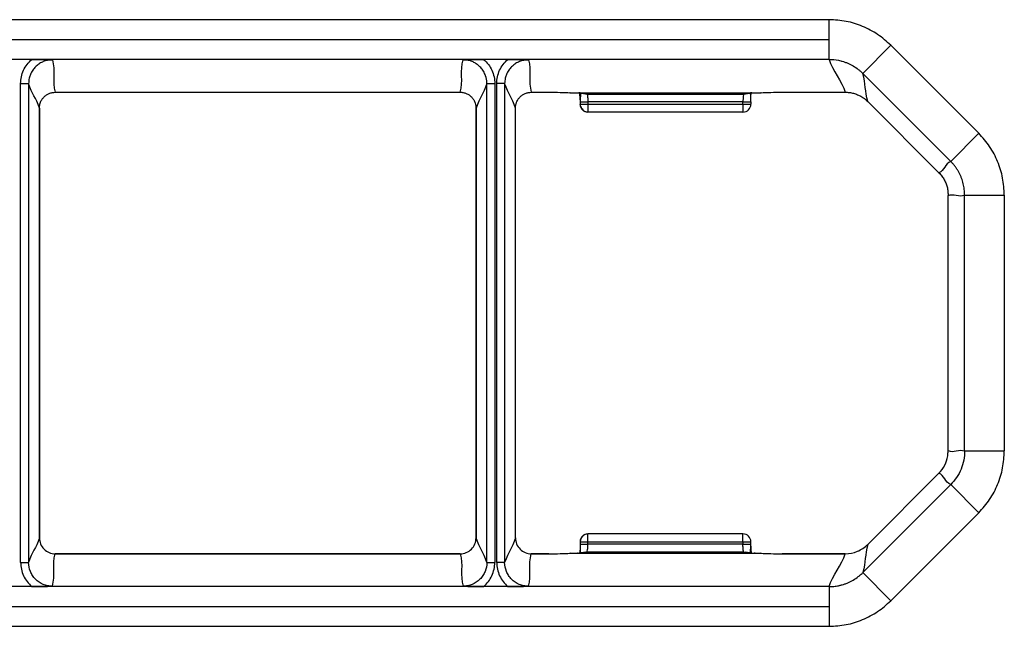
# Model space of a CAD drawing. Header units: millimetres. Extents: x -724 to 2234, y 427 to 799.
# Tile 6 of 8: x 233 to 295, y 761 to 799. Entities that reach past the tile are written whole.
import ezdxf

# ---------------------------------------------------------------- set-up
doc = ezdxf.new("R2010")
doc.units = ezdxf.units.MM

# ---------------------------------------------------------------- blocks, each defined once
blk = doc.blocks.new('Drawing View1')
at = {"color": 7, "linetype": 'Continuous', "lineweight": 25}
for p, q in [((-9.429, 31.037), (-111.442, 31.037)), ((-9.429, 29.787), (-9.429, 31.037)), ((-111.442, 29.787), (-9.429, 29.787)), ((-9.429, 28.539), (-9.429, 29.787)), ((-7.308, 27.658), (-5.541, 29.426)), ((-5.541, 29.426), (0, 23.886)), ((-59.669, 28.539), (-61.202, 28.539)), ((-31.202, 28.539), (-59.669, 28.539)), ((-29.669, 28.539), (-31.202, 28.539)), ((-9.429, 28.539), (-29.669, 28.539)), ((-1.768, 22.118), (-7.306, 27.656)), ((-60.375, -3.127), (-60.375, 27.013)), ((-60.375, 27.013), (-59.875, 27.013)), ((-59.875, 27.013), (-59.875, -3.127)), ((-30.996, 27.013), (-30.496, 27.013)), ((-30.996, -3.127), (-30.996, 27.013)), ((-30.496, 27.013), (-30.496, -3.127)), ((-30.375, -3.127), (-30.375, 27.013)), ((-29.875, 27.013), (-30.375, 27.013)), ((-29.875, 27.013), (-29.875, -3.127)), ((-58.195, 26.47), (-32.676, 26.47)), ((-58.195, 26.47), (-32.676, 26.47)), ((-58.195, 26.47), (-58.195, 26.47)), ((-32.676, 26.47), (-32.676, 26.47)), ((-28.195, 26.47), (-27.098, 26.47)), ((-28.195, 26.47), (-27.098, 26.47)), ((-28.195, 26.47), (-28.195, 26.47)), ((-27.098, 26.47), (-27.098, 26.47)), ((-25.746, 26.443), (-13.735, 26.443)), ((-25.191, 26.437), (-24.766, 26.366)), ((-25.111, 26.431), (-25.191, 26.437)), ((-25.111, 26.431), (-24.685, 26.36)), ((-24.766, 26.366), (-24.685, 26.36)), ((-24.685, 26.36), (-14.806, 26.36)), ((-14.806, 26.36), (-14.381, 26.431)), ((-14.806, 26.36), (-14.724, 26.367)), ((-14.724, 26.367), (-14.298, 26.437)), ((-14.299, 26.437), (-14.381, 26.431)), ((-12.383, 26.47), (-8.408, 26.47)), ((-12.383, 26.47), (-8.408, 26.47)), ((-12.383, 26.47), (-12.383, 26.47)), ((-8.408, 26.47), (-8.408, 26.47)), ((-59.194, -1.583), (-59.194, 25.469)), ((-59.194, 25.469), (-59.194, 25.469)), ((-59.194, 25.469), (-59.194, -1.583)), ((-31.677, 25.469), (-31.677, -1.583)), ((-31.677, 25.469), (-31.677, 25.469)), ((-31.677, -1.583), (-31.677, 25.469)), ((-29.194, -1.583), (-29.194, 25.469)), ((-25.124, 25.86), (-25.124, 25.718)), ((-25.124, 25.86), (-24.634, 25.86)), ((-25.124, 25.718), (-24.634, 25.718)), ((-14.858, 25.86), (-24.634, 25.86)), ((-24.634, 25.86), (-24.634, 25.718)), ((-24.634, 25.718), (-14.858, 25.718)), ((-14.858, 25.86), (-14.358, 25.86)), ((-14.858, 25.718), (-14.858, 25.86)), ((-14.858, 25.718), (-14.358, 25.718)), ((-14.858, 25.718), (-14.858, 25.218)), ((-14.358, 25.86), (-14.358, 25.718)), ((-6.993, 25.883), (-2.508, 21.398)), ((-6.993, 25.883), (-2.508, 21.398)), ((-6.993, 25.883), (-6.993, 25.883)), ((-14.858, 25.218), (-24.634, 25.218)), ((-1.767, 22.119), (0, 23.886)), ((-2.508, 21.398), (-2.508, 21.398)), ((-1.936, 3.907), (-1.936, 19.979)), ((-0.89, 3.887), (-0.89, 19.998)), ((-0.89, 19.998), (-0.888, 19.998)), ((-0.888, 19.998), (1.61, 19.998)), ((1.61, 19.998), (1.61, 3.887)), ((-0.888, 3.887), (1.61, 3.887)), ((-2.508, 2.488), (-6.993, -1.998)), ((-6.993, -1.998), (-2.508, 2.487)), ((-2.508, 2.487), (-2.508, 2.488)), ((-1.768, 1.768), (-7.306, -3.771)), ((-1.768, 1.768), (-1.767, 1.767)), ((-1.767, 1.767), (0, 0)), ((-5.541, -5.541), (0, 0)), ((-59.194, -1.583), (-59.194, -1.583)), ((-31.677, -1.583), (-31.677, -1.583)), ((-25.124, -1.832), (-25.124, -1.974)), ((-25.124, -1.832), (-24.634, -1.832)), ((-24.634, -1.35), (-24.634, -1.332)), ((-14.858, -1.332), (-24.634, -1.332)), ((-24.634, -1.974), (-24.634, -1.832)), ((-24.634, -1.832), (-14.858, -1.832)), ((-14.858, -1.832), (-14.858, -1.332)), ((-14.858, -1.832), (-14.858, -1.974)), ((-14.858, -1.832), (-14.358, -1.832)), ((-14.358, -1.974), (-14.358, -1.832)), ((-24.766, -2.481), (-25.191, -2.552)), ((-25.124, -1.974), (-24.634, -1.974)), ((-25.111, -2.545), (-24.685, -2.474)), ((-24.766, -2.481), (-24.685, -2.474)), ((-24.685, -2.474), (-14.806, -2.474)), ((-14.858, -1.974), (-24.634, -1.974)), ((-14.858, -1.974), (-14.358, -1.974)), ((-14.806, -2.474), (-14.381, -2.545)), ((-14.806, -2.474), (-14.724, -2.481)), ((-14.298, -2.552), (-14.724, -2.481)), ((-6.993, -1.998), (-6.993, -1.998)), ((-32.676, -2.584), (-58.195, -2.584)), ((-58.195, -2.585), (-58.195, -2.584)), ((-58.195, -2.585), (-32.676, -2.585)), ((-32.676, -2.585), (-32.676, -2.584)), ((-27.098, -2.584), (-28.195, -2.584)), ((-28.195, -2.584), (-28.195, -2.585)), ((-28.195, -2.585), (-27.098, -2.585)), ((-27.098, -2.584), (-27.098, -2.585)), ((-25.746, -2.557), (-13.735, -2.557)), ((-25.255, -2.551), (-25.292, -2.551)), ((-25.111, -2.545), (-25.19, -2.552)), ((-14.298, -2.552), (-14.381, -2.545)), ((-14.099, -2.553), (-14.162, -2.552)), ((-8.408, -2.584), (-12.383, -2.584)), ((-12.383, -2.585), (-12.383, -2.584)), ((-12.383, -2.585), (-8.408, -2.585)), ((-8.408, -2.585), (-8.408, -2.584)), ((-60.375, -3.127), (-59.875, -3.127)), ((-30.996, -3.127), (-30.496, -3.127)), ((-29.875, -3.127), (-30.375, -3.127)), ((-7.308, -3.773), (-5.541, -5.541)), ((-59.669, -4.654), (-61.202, -4.654)), ((-31.202, -4.654), (-59.669, -4.654)), ((-29.669, -4.654), (-31.202, -4.654)), ((-9.429, -4.654), (-29.669, -4.654)), ((-9.429, -4.654), (-9.429, -5.902)), ((-111.442, -5.902), (-9.429, -5.902)), ((-9.429, -5.902), (-9.429, -7.152)), ((-111.442, -7.152), (-9.429, -7.152))]:
    blk.add_line(p, q, dxfattribs=at)
for centre, radius, start, end in [((-24.632, 25.708), 0.49, 180.06243, 269.87863), ((-14.858, 25.718), 0.5, 270, 0), ((-24.632, -1.823), 0.49, 90.12137, 179.93757), ((-14.858, -1.832), 0.5, 0, 90)]:
    blk.add_arc(centre, radius, start, end, dxfattribs=at)
for points, knots in [([(-5.541, 29.426), (-5.809, 29.666), (-6.346, 30.146), (-7.31, 30.645), (-8.346, 30.976), (-9.067, 31.017), (-9.429, 31.037)], [0, 0, 0, 0, 0.249397, 0.499578, 0.748601, 1, 1, 1, 1]), ([(-60.375, 27.013), (-60.375, 27.159), (-60.359, 27.302), (-60.298, 27.583), (-60.251, 27.722), (-60.07, 28.115), (-59.891, 28.35), (-59.669, 28.539)], [0, 0, 0, 0, 0.25, 0.25, 0.5, 0.5, 1, 1, 1, 1]), ([(-58.377, 28.514), (-58.419, 28.513), (-58.504, 28.511), (-58.632, 28.494), (-58.76, 28.466), (-58.886, 28.427), (-59.009, 28.377), (-59.127, 28.315), (-59.238, 28.244), (-59.343, 28.164), (-59.476, 28.041), (-59.629, 27.855), (-59.759, 27.612), (-59.854, 27.328), (-59.867, 27.131), (-59.875, 27.013)], [0, 0, 0, 0, 0.053819, 0.108588, 0.164112, 0.220179, 0.276562, 0.333027, 0.389338, 0.445261, 0.500572, 0.620081, 0.750199, 0.849534, 1, 1, 1, 1]), ([(-59.669, 28.539), (-59.635, 28.539), (-59.564, 28.539), (-59.457, 28.538), (-59.346, 28.537), (-59.232, 28.535), (-59.113, 28.533), (-58.983, 28.531), (-58.837, 28.527), (-58.689, 28.523), (-58.534, 28.519), (-58.434, 28.516), (-58.377, 28.514)], [0, 0, 0, 0, 0.074101, 0.151427, 0.232416, 0.317448, 0.406854, 0.500918, 0.61917, 0.750327, 0.859382, 1, 1, 1, 1]), ([(-32.494, 28.514), (-32.438, 28.516), (-32.338, 28.519), (-32.183, 28.523), (-32.035, 28.527), (-31.87, 28.531), (-31.702, 28.535), (-31.528, 28.537), (-31.362, 28.539), (-31.254, 28.539), (-31.202, 28.539)], [0, 0, 0, 0, 0.139996, 0.24926, 0.379961, 0.498358, 0.63783, 0.767164, 0.88744, 1, 1, 1, 1]), ([(-30.996, 27.013), (-30.997, 27.056), (-30.999, 27.139), (-31.014, 27.257), (-31.035, 27.36), (-31.06, 27.45), (-31.085, 27.524), (-31.139, 27.663), (-31.242, 27.855), (-31.418, 28.068), (-31.609, 28.233), (-31.813, 28.357), (-32.033, 28.448), (-32.263, 28.504), (-32.418, 28.511), (-32.494, 28.514)], [0, 0, 0, 0, 0.055122, 0.10558, 0.150758, 0.190159, 0.223398, 0.250189, 0.380283, 0.499806, 0.599735, 0.701063, 0.802435, 0.902497, 1, 1, 1, 1]), ([(-31.202, 28.539), (-30.98, 28.35), (-30.802, 28.115), (-30.62, 27.722), (-30.573, 27.583), (-30.512, 27.302), (-30.496, 27.159), (-30.496, 27.013)], [0, 0, 0, 0, 0.5, 0.5, 0.75, 0.75, 1, 1, 1, 1]), ([(-30.375, 27.013), (-30.375, 27.159), (-30.359, 27.302), (-30.298, 27.583), (-30.251, 27.722), (-30.07, 28.115), (-29.891, 28.35), (-29.669, 28.539)], [0, 0, 0, 0, 0.25, 0.25, 0.5, 0.5, 1, 1, 1, 1]), ([(-28.377, 28.514), (-28.419, 28.513), (-28.504, 28.511), (-28.632, 28.494), (-28.76, 28.466), (-28.886, 28.427), (-29.009, 28.377), (-29.127, 28.315), (-29.238, 28.244), (-29.343, 28.164), (-29.476, 28.041), (-29.629, 27.855), (-29.759, 27.612), (-29.854, 27.328), (-29.867, 27.131), (-29.875, 27.013)], [0, 0, 0, 0, 0.053819, 0.108588, 0.164113, 0.220179, 0.276562, 0.333028, 0.389338, 0.445261, 0.500572, 0.620081, 0.750199, 0.849532, 1, 1, 1, 1]), ([(-29.669, 28.539), (-29.635, 28.539), (-29.564, 28.539), (-29.457, 28.538), (-29.346, 28.537), (-29.232, 28.535), (-29.113, 28.533), (-28.983, 28.531), (-28.837, 28.527), (-28.689, 28.523), (-28.534, 28.519), (-28.434, 28.516), (-28.377, 28.514)], [0, 0, 0, 0, 0.074101, 0.151427, 0.232416, 0.317448, 0.406854, 0.500918, 0.61917, 0.750327, 0.859382, 1, 1, 1, 1]), ([(-8.841, 28.481), (-8.794, 28.471), (-8.714, 28.454), (-8.636, 28.432), (-8.603, 28.423)], [0, 0, 0, 0, 0.583867, 1, 1, 1, 1]), ([(-8.603, 28.423), (-8.549, 28.406), (-8.429, 28.369), (-8.252, 28.3), (-8.074, 28.216), (-7.853, 28.095), (-7.642, 27.952), (-7.463, 27.804), (-7.369, 27.718), (-7.324, 27.673), (-7.308, 27.658)], [0, 0, 0, 0, 0.110453, 0.249904, 0.374395, 0.498668, 0.74841, 0.874179, 0.957991, 1, 1, 1, 1]), ([(-59.194, 25.469), (-59.193, 25.503), (-59.192, 25.568), (-59.178, 25.659), (-59.159, 25.736), (-59.139, 25.799), (-59.101, 25.9), (-59.03, 26.031), (-58.905, 26.183), (-58.754, 26.308), (-58.578, 26.401), (-58.389, 26.46), (-58.259, 26.467), (-58.195, 26.47)], [0, 0, 0, 0, 0.0655415, 0.1242699, 0.1751935, 0.217556, 0.2508153, 0.3808539, 0.500399, 0.6254791, 0.7521757, 0.8778511, 1, 1, 1, 1]), ([(-32.676, 26.47), (-32.644, 26.469), (-32.58, 26.468), (-32.484, 26.453), (-32.389, 26.43), (-32.295, 26.397), (-32.205, 26.354), (-32.119, 26.303), (-32.04, 26.244), (-31.945, 26.157), (-31.841, 26.031), (-31.754, 25.868), (-31.691, 25.679), (-31.682, 25.548), (-31.677, 25.469)], [0, 0, 0, 0, 0.060589, 0.122354, 0.185015, 0.248264, 0.311776, 0.375214, 0.438245, 0.500549, 0.620076, 0.750186, 0.849862, 1, 1, 1, 1]), ([(-29.194, 25.469), (-29.193, 25.503), (-29.192, 25.568), (-29.178, 25.658), (-29.159, 25.736), (-29.139, 25.799), (-29.101, 25.899), (-29.031, 26.031), (-28.905, 26.183), (-28.754, 26.307), (-28.578, 26.401), (-28.389, 26.46), (-28.259, 26.467), (-28.195, 26.47)], [0, 0, 0, 0, 0.06541, 0.124013, 0.17482, 0.217077, 0.250246, 0.380357, 0.499942, 0.625143, 0.75196, 0.87775, 1, 1, 1, 1]), ([(-27.098, 26.47), (-26.856, 26.47), (-26.606, 26.468), (-26.139, 26.458), (-25.924, 26.451), (-25.746, 26.443)], [0, 0, 0, 0, 0.5, 0.5, 1, 1, 1, 1]), ([(-25.778, 26.443), (-25.68, 26.442), (-25.528, 26.441), (-25.433, 26.439), (-25.4, 26.439)], [0, 0, 0, 0, 0.64253, 1, 1, 1, 1]), ([(-25.746, 26.443), (-25.751, 26.443), (-25.762, 26.443), (-25.766, 26.443), (-25.768, 26.443)], [0, 0, 0, 0, 0.532827, 1, 1, 1, 1]), ([(-25.768, 26.443), (-25.579, 26.441), (-25.416, 26.439), (-25.188, 26.435), (-25.124, 26.433), (-25.111, 26.431)], [0, 0, 0, 0, 0.5, 0.5, 1, 1, 1, 1]), ([(-25.125, 25.991), (-25.125, 26.088), (-25.126, 26.254), (-25.132, 26.376), (-25.134, 26.428)], [0, 0, 0, 0, 0.579972, 1, 1, 1, 1]), ([(-25.075, 26.418), (-25.076, 26.416), (-25.09, 26.398), (-25.1, 26.302), (-25.112, 26.119), (-25.116, 25.951), (-25.118, 25.86)], [0, 0, 0, 0, 0.033326, 0.30229, 0.622734, 1, 1, 1, 1]), ([(-24.685, 26.36), (-24.683, 26.359), (-24.678, 26.356), (-24.672, 26.342), (-24.666, 26.321), (-24.661, 26.297), (-24.656, 26.269), (-24.652, 26.241), (-24.647, 26.191), (-24.64, 26.109), (-24.635, 25.987), (-24.634, 25.902), (-24.634, 25.86)], [0, 0, 0, 0, 0.090818, 0.175243, 0.253272, 0.324904, 0.39014, 0.448979, 0.501421, 0.673738, 0.839899, 1, 1, 1, 1]), ([(-14.806, 26.36), (-14.819, 26.359), (-14.833, 26.304), (-14.852, 26.119), (-14.858, 25.99), (-14.858, 25.86)], [0, 0, 0, 0, 0.5, 0.5, 1, 1, 1, 1]), ([(-14.364, 25.86), (-14.364, 25.931), (-14.364, 26.068), (-14.366, 26.245), (-14.369, 26.369), (-14.381, 26.408), (-14.386, 26.423)], [0, 0, 0, 0, 0.2986942, 0.5783111, 0.8374264, 1, 1, 1, 1]), ([(-14.381, 26.431), (-14.367, 26.433), (-14.302, 26.435), (-14.073, 26.439), (-13.908, 26.441), (-13.718, 26.443)], [0, 0, 0, 0, 0.5, 0.5, 1, 1, 1, 1]), ([(-14.358, 25.86), (-14.358, 26.005), (-14.357, 26.22), (-14.35, 26.378), (-14.347, 26.429)], [0, 0, 0, 0, 0.67688, 1, 1, 1, 1]), ([(-13.735, 26.443), (-13.557, 26.451), (-13.342, 26.458), (-12.875, 26.468), (-12.625, 26.47), (-12.383, 26.47)], [0, 0, 0, 0, 0.5, 0.5, 1, 1, 1, 1]), ([(-8.408, 26.47), (-8.367, 26.47), (-8.282, 26.468), (-8.155, 26.455), (-8.026, 26.435), (-7.897, 26.405), (-7.769, 26.367), (-7.61, 26.307), (-7.419, 26.214), (-7.198, 26.072), (-7.063, 25.948), (-6.993, 25.883)], [0, 0, 0, 0, 0.079608, 0.160904, 0.24376, 0.328027, 0.413541, 0.500122, 0.651326, 0.81863, 1, 1, 1, 1]), ([(-25.118, 25.718), (-25.117, 25.708), (-25.116, 25.683), (-25.102, 25.618), (-25.066, 25.524), (-24.994, 25.413), (-24.902, 25.321), (-24.778, 25.248), (-24.683, 25.234), (-24.634, 25.226)], [0, 0, 0, 0, 0.040323, 0.098751, 0.296336, 0.440057, 0.610999, 0.801228, 1, 1, 1, 1]), ([(-24.634, 25.718), (-24.634, 25.587), (-24.634, 25.457), (-24.634, 25.272), (-24.634, 25.218), (-24.634, 25.218)], [0, 0, 0, 0, 0.5, 0.5, 1, 1, 1, 1]), ([(1.61, 19.998), (1.59, 20.358), (1.549, 21.077), (1.221, 22.111), (0.722, 23.077), (0.241, 23.615), (0, 23.885)], [0, 0, 0, 0, 0.249526, 0.499751, 0.748738, 1, 1, 1, 1]), ([(-0.888, 19.998), (-0.889, 20.058), (-0.891, 20.176), (-0.908, 20.355), (-0.935, 20.534), (-0.972, 20.712), (-1.021, 20.888), (-1.081, 21.061), (-1.151, 21.231), (-1.232, 21.396), (-1.322, 21.555), (-1.421, 21.707), (-1.528, 21.853), (-1.643, 21.991), (-1.725, 22.076), (-1.767, 22.119)], [0, 0, 0, 0, 0.075382, 0.151522, 0.228294, 0.305563, 0.383193, 0.46104, 0.53896, 0.616807, 0.694437, 0.771706, 0.848478, 0.924618, 1, 1, 1, 1]), ([(-2.508, 21.398), (-2.476, 21.365), (-2.412, 21.298), (-2.325, 21.19), (-2.245, 21.076), (-2.173, 20.957), (-2.11, 20.833), (-2.055, 20.706), (-2.01, 20.576), (-1.974, 20.444), (-1.957, 20.355), (-1.949, 20.311)], [0, 0, 0, 0, 0.111124, 0.222879, 0.334995, 0.447198, 0.559211, 0.670759, 0.781576, 0.891404, 1, 1, 1, 1]), ([(-1.949, 20.311), (-1.948, 20.295), (-1.946, 20.267), (-1.943, 20.219), (-1.94, 20.172), (-1.938, 20.125), (-1.937, 20.078), (-1.936, 20.03), (-1.936, 19.995), (-1.936, 19.979)], [0, 0, 0, 0, 0.226504, 0.42225, 0.588026, 0.725134, 0.835898, 0.924728, 1, 1, 1, 1]), ([(-1.949, 3.575), (-1.948, 3.59), (-1.946, 3.619), (-1.943, 3.666), (-1.94, 3.713), (-1.938, 3.76), (-1.937, 3.807), (-1.936, 3.855), (-1.936, 3.891), (-1.936, 3.907)], [0, 0, 0, 0, 0.2253708, 0.4203433, 0.5857217, 0.7228315, 0.8340143, 0.9236665, 1, 1, 1, 1]), ([(-0.888, 3.887), (-0.888, 3.69), (-0.908, 3.495), (-0.984, 3.112), (-1.041, 2.922), (-1.191, 2.558), (-1.283, 2.386), (-1.501, 2.061), (-1.627, 1.906), (-1.767, 1.767)], [0, 0, 0, 0, 0.25, 0.25, 0.5, 0.5, 0.75, 0.75, 1, 1, 1, 1]), ([(0, 0), (0.241, 0.27), (0.722, 0.808), (1.221, 1.774), (1.549, 2.808), (1.59, 3.528), (1.61, 3.887)], [0, 0, 0, 0, 0.2512623, 0.5002486, 0.7504743, 1, 1, 1, 1]), ([(-2.508, 2.487), (-2.36, 2.635), (-2.238, 2.803), (-2.048, 3.174), (-1.983, 3.369), (-1.949, 3.575)], [0, 0, 0, 0, 0.5, 0.5, 1, 1, 1, 1]), ([(-59.194, -1.583), (-59.195, -1.847), (-59.086, -2.107), (-58.81, -2.384), (-58.699, -2.458), (-58.457, -2.559), (-58.326, -2.585), (-58.195, -2.585)], [0, 0, 0, 0, 0.5, 0.5, 0.75, 0.75, 1, 1, 1, 1]), ([(-32.676, -2.585), (-32.413, -2.585), (-32.153, -2.476), (-31.877, -2.199), (-31.803, -2.088), (-31.703, -1.845), (-31.677, -1.714), (-31.677, -1.583)], [0, 0, 0, 0, 0.5, 0.5, 0.75, 0.75, 1, 1, 1, 1]), ([(-29.194, -1.583), (-29.195, -1.714), (-29.169, -1.845), (-29.068, -2.088), (-28.994, -2.199), (-28.81, -2.384), (-28.698, -2.459), (-28.458, -2.559), (-28.326, -2.585), (-28.195, -2.585)], [0, 0, 0, 0, 0.25, 0.25, 0.5, 0.5, 0.75, 0.75, 1, 1, 1, 1]), ([(-24.634, -1.341), (-24.67, -1.344), (-24.744, -1.349), (-24.845, -1.391), (-24.933, -1.454), (-25.001, -1.534), (-25.052, -1.622), (-25.086, -1.706), (-25.108, -1.781), (-25.115, -1.816), (-25.118, -1.832)], [0, 0, 0, 0, 0.140156, 0.282184, 0.424155, 0.563064, 0.693921, 0.812478, 0.915076, 1, 1, 1, 1]), ([(-24.634, -1.832), (-24.634, -1.767), (-24.634, -1.635), (-24.634, -1.472), (-24.634, -1.369), (-24.634, -1.355), (-24.634, -1.35)], [0, 0, 0, 0, 0.283265, 0.56653, 0.849795, 1, 1, 1, 1]), ([(-25.123, -1.974), (-25.124, -2.118), (-25.125, -2.333), (-25.132, -2.49), (-25.134, -2.542)], [0, 0, 0, 0, 0.671012, 1, 1, 1, 1]), ([(-25.118, -1.974), (-25.118, -2.045), (-25.118, -2.181), (-25.116, -2.356), (-25.113, -2.481), (-25.101, -2.52), (-25.096, -2.536)], [0, 0, 0, 0, 0.296202, 0.5735, 0.83047, 1, 1, 1, 1]), ([(-24.685, -2.474), (-24.672, -2.473), (-24.659, -2.419), (-24.64, -2.234), (-24.634, -2.105), (-24.634, -1.974)], [0, 0, 0, 0, 0.5, 0.5, 1, 1, 1, 1]), ([(-14.806, -2.474), (-14.808, -2.473), (-14.813, -2.471), (-14.82, -2.456), (-14.825, -2.436), (-14.831, -2.411), (-14.835, -2.384), (-14.839, -2.356), (-14.845, -2.306), (-14.851, -2.223), (-14.857, -2.101), (-14.857, -2.016), (-14.858, -1.974)], [0, 0, 0, 0, 0.090823, 0.175251, 0.253283, 0.324919, 0.390156, 0.448996, 0.501438, 0.673753, 0.839907, 1, 1, 1, 1]), ([(-14.407, -2.534), (-14.406, -2.532), (-14.392, -2.515), (-14.383, -2.419), (-14.37, -2.236), (-14.366, -2.066), (-14.364, -1.974)], [0, 0, 0, 0, 0.022659, 0.294496, 0.618449, 1, 1, 1, 1]), ([(-14.357, -2.107), (-14.356, -2.204), (-14.356, -2.371), (-14.35, -2.493), (-14.347, -2.544)], [0, 0, 0, 0, 0.586669, 1, 1, 1, 1]), ([(-8.408, -2.585), (-8.143, -2.585), (-7.884, -2.532), (-7.522, -2.382), (-7.405, -2.319), (-7.188, -2.174), (-7.086, -2.091), (-6.993, -1.998)], [0, 0, 0, 0, 0.5, 0.5, 0.75, 0.75, 1, 1, 1, 1]), ([(-27.098, -2.585), (-26.856, -2.585), (-26.606, -2.582), (-26.139, -2.573), (-25.924, -2.566), (-25.746, -2.557)], [0, 0, 0, 0, 0.5, 0.5, 1, 1, 1, 1]), ([(-25.768, -2.557), (-25.664, -2.556), (-25.47, -2.555), (-25.349, -2.552), (-25.292, -2.551)], [0, 0, 0, 0, 0.531231, 1, 1, 1, 1]), ([(-25.746, -2.557), (-25.749, -2.557), (-25.753, -2.557), (-25.76, -2.557), (-25.766, -2.557), (-25.767, -2.557), (-25.768, -2.557)], [0, 0, 0, 0, 0.253543, 0.508324, 0.762782, 1, 1, 1, 1]), ([(-25.292, -2.551), (-25.282, -2.551), (-25.159, -2.549), (-25.134, -2.547), (-25.111, -2.545)], [0, 0, 0, 0, 0.079891, 1, 1, 1, 1]), ([(-14.381, -2.545), (-14.367, -2.547), (-14.302, -2.55), (-14.073, -2.554), (-13.908, -2.556), (-13.718, -2.557)], [0, 0, 0, 0, 0.5, 0.5, 1, 1, 1, 1]), ([(-13.735, -2.557), (-13.557, -2.566), (-13.342, -2.573), (-12.875, -2.582), (-12.625, -2.585), (-12.383, -2.585)], [0, 0, 0, 0, 0.5, 0.5, 1, 1, 1, 1]), ([(-60.375, -3.127), (-60.375, -3.273), (-60.359, -3.416), (-60.298, -3.697), (-60.251, -3.837), (-60.07, -4.229), (-59.891, -4.465), (-59.669, -4.654)], [0, 0, 0, 0, 0.25, 0.25, 0.5, 0.5, 1, 1, 1, 1]), ([(-58.377, -4.629), (-58.405, -4.629), (-58.427, -4.628), (-58.476, -4.626), (-58.5, -4.624), (-58.573, -4.617), (-58.622, -4.609), (-58.767, -4.58), (-58.861, -4.552), (-59.132, -4.439), (-59.299, -4.327), (-59.506, -4.119), (-59.569, -4.042), (-59.678, -3.879), (-59.724, -3.793), (-59.836, -3.52), (-59.875, -3.324), (-59.875, -3.127)], [0, 0, 0, 0, 0.03125, 0.03125, 0.0625, 0.0625, 0.125, 0.125, 0.25, 0.25, 0.5, 0.5, 0.625, 0.625, 0.75, 0.75, 1, 1, 1, 1]), ([(-30.996, -3.127), (-30.996, -3.324), (-31.035, -3.52), (-31.147, -3.793), (-31.193, -3.879), (-31.302, -4.042), (-31.365, -4.119), (-31.572, -4.327), (-31.739, -4.439), (-32.01, -4.552), (-32.104, -4.58), (-32.249, -4.609), (-32.298, -4.617), (-32.371, -4.624), (-32.395, -4.626), (-32.444, -4.628), (-32.466, -4.629), (-32.494, -4.629)], [0, 0, 0, 0, 0.25, 0.25, 0.375, 0.375, 0.5, 0.5, 0.75, 0.75, 0.875, 0.875, 0.9375, 0.9375, 0.96875, 0.96875, 1, 1, 1, 1]), ([(-31.202, -4.654), (-30.98, -4.465), (-30.802, -4.229), (-30.62, -3.837), (-30.573, -3.697), (-30.512, -3.416), (-30.496, -3.273), (-30.496, -3.127)], [0, 0, 0, 0, 0.5, 0.5, 0.75, 0.75, 1, 1, 1, 1]), ([(-30.375, -3.127), (-30.375, -3.273), (-30.359, -3.416), (-30.298, -3.697), (-30.251, -3.837), (-30.07, -4.229), (-29.891, -4.465), (-29.669, -4.654)], [0, 0, 0, 0, 0.25, 0.25, 0.5, 0.5, 1, 1, 1, 1]), ([(-28.377, -4.629), (-28.405, -4.629), (-28.427, -4.628), (-28.476, -4.626), (-28.5, -4.624), (-28.573, -4.617), (-28.622, -4.609), (-28.767, -4.58), (-28.861, -4.552), (-29.132, -4.439), (-29.299, -4.327), (-29.506, -4.119), (-29.569, -4.042), (-29.678, -3.879), (-29.724, -3.793), (-29.836, -3.52), (-29.875, -3.324), (-29.875, -3.127)], [0, 0, 0, 0, 0.03125, 0.03125, 0.0625, 0.0625, 0.125, 0.125, 0.25, 0.25, 0.5, 0.5, 0.625, 0.625, 0.75, 0.75, 1, 1, 1, 1]), ([(-8.603, -4.537), (-8.55, -4.521), (-8.43, -4.484), (-8.253, -4.414), (-8.074, -4.331), (-7.853, -4.209), (-7.642, -4.067), (-7.463, -3.919), (-7.369, -3.833), (-7.323, -3.788), (-7.308, -3.773)], [0, 0, 0, 0, 0.108398, 0.249903, 0.374395, 0.498667, 0.748411, 0.874179, 0.958313, 1, 1, 1, 1]), ([(-59.669, -4.653), (-59.637, -4.654), (-59.569, -4.654), (-59.464, -4.653), (-59.352, -4.652), (-59.235, -4.651), (-59.115, -4.648), (-58.988, -4.645), (-58.842, -4.642), (-58.635, -4.636), (-58.477, -4.632), (-58.377, -4.629)], [0, 0, 0, 0, 0.069996, 0.146168, 0.227941, 0.314705, 0.405874, 0.500939, 0.608632, 0.750348, 1, 1, 1, 1]), ([(-32.494, -4.629), (-32.394, -4.632), (-32.193, -4.638), (-31.931, -4.644), (-31.714, -4.649), (-31.544, -4.652), (-31.374, -4.653), (-31.257, -4.653), (-31.202, -4.653)], [0, 0, 0, 0, 0.249268, 0.498327, 0.628798, 0.748692, 0.880658, 1, 1, 1, 1]), ([(-29.669, -4.653), (-29.637, -4.654), (-29.569, -4.654), (-29.464, -4.653), (-29.352, -4.652), (-29.235, -4.651), (-29.115, -4.648), (-28.988, -4.645), (-28.842, -4.642), (-28.635, -4.636), (-28.477, -4.632), (-28.377, -4.629)], [0, 0, 0, 0, 0.069996, 0.146168, 0.227941, 0.314705, 0.405874, 0.500939, 0.608632, 0.750348, 1, 1, 1, 1]), ([(-9.429, -4.654), (-9.372, -4.653), (-9.274, -4.651), (-9.124, -4.639), (-8.985, -4.622), (-8.887, -4.604), (-8.841, -4.595)], [0, 0, 0, 0, 0.28844, 0.496307, 0.761319, 1, 1, 1, 1]), ([(-8.841, -4.595), (-8.817, -4.59), (-8.766, -4.579), (-8.687, -4.56), (-8.632, -4.545), (-8.603, -4.537)], [0, 0, 0, 0, 0.300553, 0.633506, 1, 1, 1, 1]), ([(-9.429, -7.152), (-9.067, -7.131), (-8.346, -7.09), (-7.31, -6.76), (-6.346, -6.261), (-5.809, -5.78), (-5.541, -5.541)], [0, 0, 0, 0, 0.251399, 0.500422, 0.750603, 1, 1, 1, 1])]:
    blk.add_open_spline(points, degree=3, knots=knots, dxfattribs=at)
for points in [[(-58.377, 28.514), (-58.162, 27.833), (-58.41, 27.151), (-58.195, 26.47)], [(-32.676, 26.47), (-32.461, 27.151), (-32.709, 27.833), (-32.494, 28.514)], [(-28.377, 28.514), (-28.162, 27.833), (-28.41, 27.151), (-28.195, 26.47)], [(-9.429, 28.539), (-9.232, 28.539), (-9.033, 28.519), (-8.841, 28.481)], [(-9.429, 28.539), (-9.227, 27.849), (-8.621, 27.16), (-8.408, 26.47)], [(-7.308, 27.658), (-7.308, 27.658), (-7.307, 27.657), (-7.306, 27.656)], [(-6.993, 25.883), (-7.188, 26.565), (-7.106, 26.97), (-7.306, 27.656)], [(-59.194, 25.469), (-59.421, 26.139), (-59.648, 26.346), (-59.875, 27.013)], [(-30.996, 27.013), (-31.223, 26.346), (-31.45, 26.139), (-31.677, 25.469)], [(-29.194, 25.469), (-29.421, 26.139), (-29.648, 26.346), (-29.875, 27.013)], [(-13.718, 26.443), (-13.722, 26.443), (-13.729, 26.443), (-13.735, 26.443)], [(-25.123, 25.708), (-25.123, 25.708), (-25.123, 25.713), (-25.123, 25.718)], [(-24.634, 25.218), (-24.634, 25.218), (-24.634, 25.218), (-24.634, 25.218)], [(-1.768, 22.118), (-2.111, 21.975), (-2.171, 21.548), (-2.508, 21.398)], [(-1.768, 22.118), (-1.768, 22.118), (-1.767, 22.118), (-1.767, 22.119)], [(-1.936, 19.979), (-1.587, 20.123), (-1.238, 19.855), (-0.89, 19.998)], [(-1.936, 3.907), (-1.587, 3.763), (-1.238, 4.031), (-0.89, 3.887)], [(-0.89, 3.887), (-0.89, 3.887), (-0.889, 3.887), (-0.888, 3.887)], [(-1.768, 1.768), (-2.111, 1.911), (-2.171, 2.338), (-2.508, 2.487)], [(-59.194, -1.583), (-59.421, -2.253), (-59.648, -2.46), (-59.875, -3.127)], [(-30.996, -3.127), (-31.223, -2.46), (-31.45, -2.253), (-31.677, -1.583)], [(-29.194, -1.583), (-29.421, -2.253), (-29.648, -2.46), (-29.875, -3.127)], [(-25.123, -1.822), (-25.123, -1.822), (-25.123, -1.828), (-25.123, -1.832)], [(-24.634, -1.332), (-24.634, -1.332), (-24.634, -1.332), (-24.634, -1.333)], [(-6.993, -1.998), (-7.188, -2.679), (-7.106, -3.084), (-7.306, -3.771)], [(-58.377, -4.629), (-58.162, -3.948), (-58.41, -3.266), (-58.195, -2.585)], [(-32.676, -2.585), (-32.461, -3.266), (-32.709, -3.948), (-32.494, -4.629)], [(-28.377, -4.629), (-28.162, -3.948), (-28.41, -3.266), (-28.195, -2.585)], [(-13.718, -2.557), (-13.722, -2.557), (-13.729, -2.557), (-13.735, -2.557)], [(-9.429, -4.654), (-9.227, -3.964), (-8.621, -3.275), (-8.408, -2.585)], [(-7.308, -3.773), (-7.308, -3.772), (-7.307, -3.771), (-7.306, -3.771)]]:
    blk.add_open_spline(points, degree=3, dxfattribs=at)

msp = doc.modelspace()

# ---------------------------------------------------------------- block references
at = {"color": 7, "linetype": 'Continuous', "lineweight": 25}
msp.add_blockref('Drawing View1', (293.708, 767.682), dxfattribs=at)

doc.saveas('drawing.dxf')
